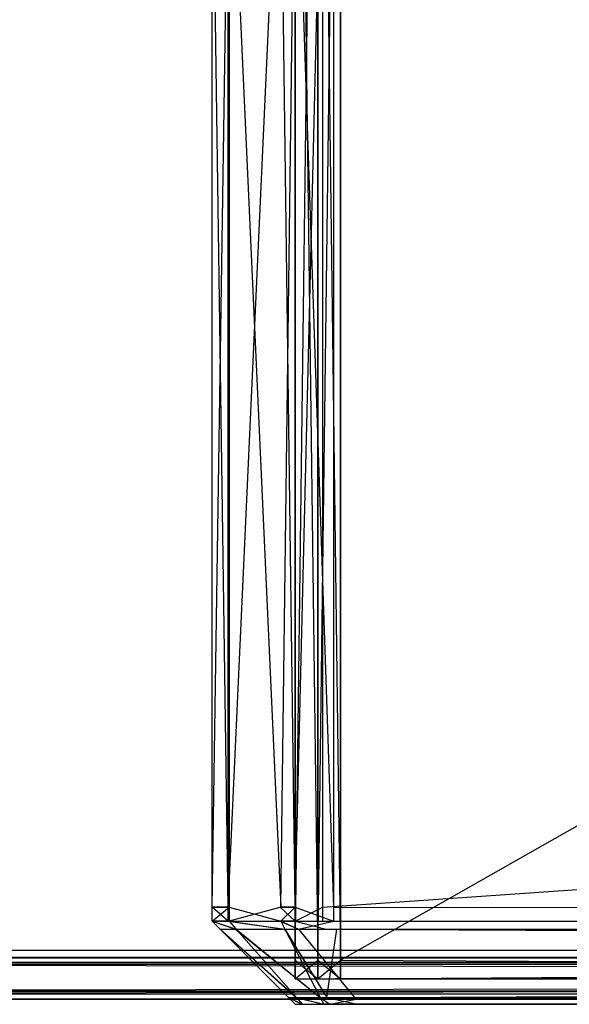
# Model space of a CAD drawing. Extents: x -0.418 to 0, y -0.27 to 0.
# Tile 11 of 99: x -0.40895 to -0.40234, y -0.27 to -0.25817. Entities that reach past the tile are written whole.
import ezdxf

# ---------------------------------------------------------------- set-up
doc = ezdxf.new("R2010")
doc.units = 0
for name, color, linetype in [('L15_KORPUS1_1___REPLACEMTFOREMP', 7, 'CONTINUOUS'), ('L16_KORPUS1_0___REPLACEMTFOREMP', 7, 'CONTINUOUS'), ('L4_FRONT_FINION_1___REPLACEMTFO', 7, 'CONTINUOUS'), ('L6_REGALELEMENT_0___REPLACEMTFO', 7, 'CONTINUOUS')]:
    doc.layers.add(name, color=color, linetype=linetype)

msp = doc.modelspace()

# ---------------------------------------------------------------- linework, layer by layer
at = {"layer": 'L15_KORPUS1_1___REPLACEMTFOREMP', "color": 8}
for points, invisible_edges in [([(-0.41709, -0.000749, 0.936), (-0.417094, -0.269344, 0.936), (-0.209, -0.269344, 0.936), (-0.41709, -0.000749, 0.936)], 15), ([(-0.417094, -0.269343, 0.928306), (-0.41709, -0.00075, 0.928306), (-0.209, -0.269343, 0.928306), (-0.417094, -0.269343, 0.928306)], 15), ([(-0.41709, -0.000749, 0.936), (-0.209, -0.269344, 0.936), (-0.209, -0.000749, 0.936), (-0.41709, -0.000749, 0.936)], 11), ([(-0.209, -0.269343, 0.928306), (-0.41709, -0.00075, 0.928306), (-0.209, -0.00075, 0.928306), (-0.209, -0.269343, 0.928306)], 11), ([(-0.209, -0.269343, 0.928306), (-0.417094, -0.269438, 0.928306), (-0.417094, -0.269343, 0.928306), (-0.209, -0.269343, 0.928306)], 13), ([(-0.417094, -0.269438, 0.928306), (-0.209, -0.269343, 0.928306), (-0.209, -0.269438, 0.928306), (-0.417094, -0.269438, 0.928306)], 14), ([(-0.209, -0.269438, 0.936), (-0.417094, -0.269344, 0.936), (-0.417094, -0.269438, 0.936), (-0.209, -0.269438, 0.936)], 13), ([(-0.417094, -0.269344, 0.936), (-0.209, -0.269438, 0.936), (-0.209, -0.269344, 0.936), (-0.417094, -0.269344, 0.936)], 14), ([(-0.209, -0.269518, 0.93592), (-0.417274, -0.269874, 0.935564), (-0.209, -0.269874, 0.935564), (-0.209, -0.269518, 0.93592)], 13), ([(-0.417274, -0.269874, 0.935564), (-0.209, -0.269518, 0.93592), (-0.417127, -0.269518, 0.93592), (-0.417274, -0.269874, 0.935564)], 14), ([(-0.417117, -0.269495, 0.928363), (-0.209, -0.269839, 0.928707), (-0.41726, -0.269839, 0.928707), (-0.417117, -0.269495, 0.928363)], 14), ([(-0.209, -0.269438, 0.936), (-0.417127, -0.269518, 0.93592), (-0.209, -0.269518, 0.93592), (-0.209, -0.269438, 0.936)], 13), ([(-0.417127, -0.269518, 0.93592), (-0.209, -0.269438, 0.936), (-0.417094, -0.269438, 0.936), (-0.417127, -0.269518, 0.93592)], 14), ([(-0.417094, -0.269438, 0.928306), (-0.209, -0.269495, 0.928363), (-0.417117, -0.269495, 0.928363), (-0.417094, -0.269438, 0.928306)], 14), ([(-0.209, -0.269839, 0.928707), (-0.417117, -0.269495, 0.928363), (-0.209, -0.269495, 0.928363), (-0.209, -0.269839, 0.928707)], 13), ([(-0.209, -0.269495, 0.928363), (-0.417094, -0.269438, 0.928306), (-0.209, -0.269438, 0.928306), (-0.209, -0.269495, 0.928363)], 13), ([(-0.41726, -0.269839, 0.928707), (-0.209, -0.269938, 0.928806), (-0.417301, -0.269938, 0.928806), (-0.41726, -0.269839, 0.928707)], 14), ([(-0.209, -0.269874, 0.935564), (-0.417301, -0.269938, 0.9355), (-0.209, -0.269938, 0.9355), (-0.209, -0.269874, 0.935564)], 13), ([(-0.417301, -0.269938, 0.9355), (-0.209, -0.269874, 0.935564), (-0.417274, -0.269874, 0.935564), (-0.417301, -0.269938, 0.9355)], 14), ([(-0.209, -0.269938, 0.928806), (-0.41726, -0.269839, 0.928707), (-0.209, -0.269839, 0.928707), (-0.209, -0.269938, 0.928806)], 13), ([(-0.209, -0.269938, 0.9355), (-0.417301, -0.269938, 0.935434), (-0.209, -0.269938, 0.935434), (-0.209, -0.269938, 0.9355)], 13), ([(-0.417301, -0.269938, 0.935434), (-0.209, -0.269938, 0.9355), (-0.417301, -0.269938, 0.9355), (-0.417301, -0.269938, 0.935434)], 14), ([(-0.209, -0.269938, 0.935434), (-0.417301, -0.269938, 0.928978), (-0.209, -0.269938, 0.928978), (-0.209, -0.269938, 0.935434)], 13), ([(-0.417301, -0.269938, 0.928978), (-0.209, -0.269938, 0.935434), (-0.417301, -0.269938, 0.935434), (-0.417301, -0.269938, 0.928978)], 14), ([(-0.209, -0.269938, 0.928978), (-0.417301, -0.269938, 0.928806), (-0.209, -0.269938, 0.928806), (-0.209, -0.269938, 0.928978)], 13), ([(-0.417301, -0.269938, 0.928806), (-0.209, -0.269938, 0.928978), (-0.417301, -0.269938, 0.928978), (-0.417301, -0.269938, 0.928806)], 14)]:
    msp.add_3dface(points, dxfattribs=dict(at, invisible_edges=invisible_edges))
at = {"layer": 'L16_KORPUS1_0___REPLACEMTFOREMP', "color": 8}
for points, invisible_edges in [([(-0.417094, -0.269344), (-0.41709, -0.000749), (-0.209, -0.269344), (-0.417094, -0.269344)], 15), ([(-0.41709, -0.00075, 0.007694), (-0.417094, -0.269343, 0.007694), (-0.209, -0.269343, 0.007694), (-0.41709, -0.00075, 0.007694)], 15), ([(-0.209, -0.269344), (-0.41709, -0.000749), (-0.209, -0.000749), (-0.209, -0.269344)], 10), ([(-0.41709, -0.00075, 0.007694), (-0.209, -0.269343, 0.007694), (-0.209, -0.00075, 0.007694), (-0.41709, -0.00075, 0.007694)], 10), ([(-0.209, -0.269438, 0.007694), (-0.417094, -0.269343, 0.007694), (-0.417094, -0.269438, 0.007694), (-0.209, -0.269438, 0.007694)], 13), ([(-0.417094, -0.269343, 0.007694), (-0.209, -0.269438, 0.007694), (-0.209, -0.269343, 0.007694), (-0.417094, -0.269343, 0.007694)], 14), ([(-0.209, -0.269344), (-0.417094, -0.269438), (-0.417094, -0.269344), (-0.209, -0.269344)], 13), ([(-0.417094, -0.269438), (-0.209, -0.269344), (-0.209, -0.269438), (-0.417094, -0.269438)], 14), ([(-0.417127, -0.269518, 0.00008), (-0.209, -0.269874, 0.000436), (-0.417274, -0.269874, 0.000436), (-0.417127, -0.269518, 0.00008)], 14), ([(-0.209, -0.269495, 0.007637), (-0.41726, -0.269839, 0.007293), (-0.209, -0.269839, 0.007293), (-0.209, -0.269495, 0.007637)], 13), ([(-0.41726, -0.269839, 0.007293), (-0.209, -0.269495, 0.007637), (-0.417117, -0.269495, 0.007637), (-0.41726, -0.269839, 0.007293)], 14), ([(-0.209, -0.269438), (-0.417127, -0.269518, 0.00008), (-0.417094, -0.269438), (-0.209, -0.269438)], 13), ([(-0.417127, -0.269518, 0.00008), (-0.209, -0.269438), (-0.209, -0.269518, 0.00008), (-0.417127, -0.269518, 0.00008)], 14), ([(-0.209, -0.269874, 0.000436), (-0.417127, -0.269518, 0.00008), (-0.209, -0.269518, 0.00008), (-0.209, -0.269874, 0.000436)], 13), ([(-0.209, -0.269438, 0.007694), (-0.417117, -0.269495, 0.007637), (-0.209, -0.269495, 0.007637), (-0.209, -0.269438, 0.007694)], 13), ([(-0.417117, -0.269495, 0.007637), (-0.209, -0.269438, 0.007694), (-0.417094, -0.269438, 0.007694), (-0.417117, -0.269495, 0.007637)], 14), ([(-0.209, -0.269938, 0.007194), (-0.41726, -0.269839, 0.007293), (-0.417301, -0.269938, 0.007194), (-0.209, -0.269938, 0.007194)], 13), ([(-0.209, -0.269874, 0.000436), (-0.417301, -0.269938, 0.0005), (-0.417274, -0.269874, 0.000436), (-0.209, -0.269874, 0.000436)], 13), ([(-0.417301, -0.269938, 0.0005), (-0.209, -0.269874, 0.000436), (-0.209, -0.269938, 0.0005), (-0.417301, -0.269938, 0.0005)], 14), ([(-0.41726, -0.269839, 0.007293), (-0.209, -0.269938, 0.007194), (-0.209, -0.269839, 0.007293), (-0.41726, -0.269839, 0.007293)], 14), ([(-0.209, -0.269938, 0.0005), (-0.417301, -0.269938, 0.000566), (-0.417301, -0.269938, 0.0005), (-0.209, -0.269938, 0.0005)], 13), ([(-0.417301, -0.269938, 0.000566), (-0.209, -0.269938, 0.0005), (-0.209, -0.269938, 0.000566), (-0.417301, -0.269938, 0.000566)], 14), ([(-0.209, -0.269938, 0.000566), (-0.417301, -0.269938, 0.007022), (-0.417301, -0.269938, 0.000566), (-0.209, -0.269938, 0.000566)], 13), ([(-0.417301, -0.269938, 0.007022), (-0.209, -0.269938, 0.000566), (-0.209, -0.269938, 0.007022), (-0.417301, -0.269938, 0.007022)], 14), ([(-0.209, -0.269938, 0.007022), (-0.417301, -0.269938, 0.007194), (-0.417301, -0.269938, 0.007022), (-0.209, -0.269938, 0.007022)], 13), ([(-0.417301, -0.269938, 0.007194), (-0.209, -0.269938, 0.007022), (-0.209, -0.269938, 0.007194), (-0.417301, -0.269938, 0.007194)], 14)]:
    msp.add_3dface(points, dxfattribs=dict(at, invisible_edges=invisible_edges))
at = {"layer": 'L4_FRONT_FINION_1___REPLACEMTFO', "color": 8}
for points, invisible_edges in [([(-0.40643, -0.255184, 0.586201), (-0.406635, -0.268833, 0.585995), (-0.40643, -0.268833, 0.586201), (-0.40643, -0.255184, 0.586201)], 13), ([(-0.406635, -0.268833, 0.585995), (-0.40643, -0.255184, 0.586201), (-0.406635, -0.255184, 0.585995), (-0.406635, -0.268833, 0.585995)], 14), ([(-0.406635, -0.255184, 0.01111), (-0.40644, -0.268833, 0.010916), (-0.406635, -0.268833, 0.01111), (-0.406635, -0.255184, 0.01111)], 13), ([(-0.40644, -0.268833, 0.010916), (-0.406635, -0.255184, 0.01111), (-0.40644, -0.255184, 0.010916), (-0.40644, -0.268833, 0.010916)], 14), ([(-0.406635, -0.255184, 0.011579), (-0.406635, -0.268833, 0.01111), (-0.406635, -0.268833, 0.011579), (-0.406635, -0.255184, 0.011579)], 13), ([(-0.406635, -0.268833, 0.01111), (-0.406635, -0.255184, 0.011579), (-0.406635, -0.255184, 0.01111), (-0.406635, -0.268833, 0.01111)], 14), ([(-0.406635, -0.255184, 0.585484), (-0.406635, -0.268833, 0.011579), (-0.406635, -0.268833, 0.585484), (-0.406635, -0.255184, 0.585484)], 13), ([(-0.406635, -0.268833, 0.011579), (-0.406635, -0.255184, 0.585484), (-0.406635, -0.255184, 0.011579), (-0.406635, -0.268833, 0.011579)], 14), ([(-0.406635, -0.255184, 0.585995), (-0.406635, -0.268833, 0.585484), (-0.406635, -0.268833, 0.585995), (-0.406635, -0.255184, 0.585995)], 13), ([(-0.406635, -0.268833, 0.585484), (-0.406635, -0.255184, 0.585995), (-0.406635, -0.255184, 0.585484), (-0.406635, -0.268833, 0.585484)], 14), ([(-0.405815, -0.255184, 0.01029), (-0.40644, -0.268833, 0.010916), (-0.40644, -0.255184, 0.010916), (-0.405815, -0.255184, 0.01029)], 13), ([(-0.40644, -0.268833, 0.010916), (-0.405815, -0.255184, 0.01029), (-0.405815, -0.268833, 0.01029), (-0.40644, -0.268833, 0.010916)], 14), ([(-0.405809, -0.268833, 0.586821), (-0.40643, -0.255184, 0.586201), (-0.40643, -0.268833, 0.586201), (-0.405809, -0.268833, 0.586821)], 13), ([(-0.40643, -0.255184, 0.586201), (-0.405809, -0.268833, 0.586821), (-0.405809, -0.255184, 0.586821), (-0.40643, -0.255184, 0.586201)], 14), ([(-0.405815, -0.255184, 0.01029), (-0.405635, -0.268833, 0.01011), (-0.405815, -0.268833, 0.01029), (-0.405815, -0.255184, 0.01029)], 13), ([(-0.405635, -0.268833, 0.01011), (-0.405815, -0.255184, 0.01029), (-0.405635, -0.255184, 0.01011), (-0.405635, -0.268833, 0.01011)], 14), ([(-0.405635, -0.255184, 0.586995), (-0.405809, -0.268833, 0.586821), (-0.405635, -0.268833, 0.586995), (-0.405635, -0.255184, 0.586995)], 13), ([(-0.405809, -0.268833, 0.586821), (-0.405635, -0.255184, 0.586995), (-0.405809, -0.255184, 0.586821), (-0.405809, -0.268833, 0.586821)], 14), ([(-0.405304, -0.255184, 0.01011), (-0.405635, -0.268833, 0.01011), (-0.405635, -0.255184, 0.01011), (-0.405304, -0.255184, 0.01011)], 13), ([(-0.405635, -0.268833, 0.01011), (-0.405304, -0.255184, 0.01011), (-0.405304, -0.268833, 0.01011), (-0.405635, -0.268833, 0.01011)], 14), ([(-0.405177, -0.268833, 0.586995), (-0.405635, -0.255184, 0.586995), (-0.405635, -0.268833, 0.586995), (-0.405177, -0.268833, 0.586995)], 13), ([(-0.405635, -0.255184, 0.586995), (-0.405177, -0.268833, 0.586995), (-0.405177, -0.255184, 0.586995), (-0.405635, -0.255184, 0.586995)], 14), ([(-0.209, -0.255184, 0.01011), (-0.405304, -0.268833, 0.01011), (-0.405304, -0.255184, 0.01011), (-0.209, -0.255184, 0.01011)], 13), ([(-0.405304, -0.268833, 0.01011), (-0.209, -0.255184, 0.01011), (-0.209, -0.268833, 0.01011), (-0.405304, -0.268833, 0.01011)], 14), ([(-0.209, -0.268833, 0.586995), (-0.405177, -0.255184, 0.586995), (-0.405177, -0.268833, 0.586995), (-0.209, -0.268833, 0.586995)], 13), ([(-0.405177, -0.255184, 0.586995), (-0.209, -0.268833, 0.586995), (-0.209, -0.255184, 0.586995), (-0.405177, -0.255184, 0.586995)], 14), ([(-0.406635, -0.268833, 0.585995), (-0.406635, -0.269001, 0.585484), (-0.406635, -0.269001, 0.585995), (-0.406635, -0.268833, 0.585995)], 13), ([(-0.406635, -0.269001, 0.585484), (-0.406635, -0.268833, 0.585995), (-0.406635, -0.268833, 0.585484), (-0.406635, -0.269001, 0.585484)], 14), ([(-0.406635, -0.268833, 0.585484), (-0.406635, -0.269001, 0.011579), (-0.406635, -0.269001, 0.585484), (-0.406635, -0.268833, 0.585484)], 13), ([(-0.406635, -0.269001, 0.011579), (-0.406635, -0.268833, 0.585484), (-0.406635, -0.268833, 0.011579), (-0.406635, -0.269001, 0.011579)], 14), ([(-0.406635, -0.268833, 0.011579), (-0.406635, -0.269001, 0.01111), (-0.406635, -0.269001, 0.011579), (-0.406635, -0.268833, 0.011579)], 13), ([(-0.406635, -0.269001, 0.01111), (-0.406635, -0.268833, 0.011579), (-0.406635, -0.268833, 0.01111), (-0.406635, -0.269001, 0.01111)], 14), ([(-0.406635, -0.268833, 0.01111), (-0.40644, -0.269001, 0.010916), (-0.406635, -0.269001, 0.01111), (-0.406635, -0.268833, 0.01111)], 13), ([(-0.40644, -0.269001, 0.010916), (-0.406635, -0.268833, 0.01111), (-0.40644, -0.268833, 0.010916), (-0.40644, -0.269001, 0.010916)], 14), ([(-0.40643, -0.268833, 0.586201), (-0.406635, -0.269001, 0.585995), (-0.40643, -0.269001, 0.586201), (-0.40643, -0.268833, 0.586201)], 13), ([(-0.406635, -0.269001, 0.585995), (-0.40643, -0.268833, 0.586201), (-0.406635, -0.268833, 0.585995), (-0.406635, -0.269001, 0.585995)], 14), ([(-0.405815, -0.268833, 0.01029), (-0.40644, -0.269001, 0.010916), (-0.40644, -0.268833, 0.010916), (-0.405815, -0.268833, 0.01029)], 13), ([(-0.40644, -0.269001, 0.010916), (-0.405815, -0.268833, 0.01029), (-0.405815, -0.269001, 0.01029), (-0.40644, -0.269001, 0.010916)], 14), ([(-0.405809, -0.269001, 0.586821), (-0.40643, -0.268833, 0.586201), (-0.40643, -0.269001, 0.586201), (-0.405809, -0.269001, 0.586821)], 13), ([(-0.40643, -0.268833, 0.586201), (-0.405809, -0.269001, 0.586821), (-0.405809, -0.268833, 0.586821), (-0.40643, -0.268833, 0.586201)], 14), ([(-0.405815, -0.268833, 0.01029), (-0.405635, -0.269001, 0.01011), (-0.405815, -0.269001, 0.01029), (-0.405815, -0.268833, 0.01029)], 13), ([(-0.405635, -0.269001, 0.01011), (-0.405815, -0.268833, 0.01029), (-0.405635, -0.268833, 0.01011), (-0.405635, -0.269001, 0.01011)], 14), ([(-0.405635, -0.268833, 0.586995), (-0.405809, -0.269001, 0.586821), (-0.405635, -0.269001, 0.586995), (-0.405635, -0.268833, 0.586995)], 13), ([(-0.405809, -0.269001, 0.586821), (-0.405635, -0.268833, 0.586995), (-0.405809, -0.268833, 0.586821), (-0.405809, -0.269001, 0.586821)], 14), ([(-0.405177, -0.269001, 0.586995), (-0.405635, -0.268833, 0.586995), (-0.405635, -0.269001, 0.586995), (-0.405177, -0.269001, 0.586995)], 13), ([(-0.405635, -0.268833, 0.586995), (-0.405177, -0.269001, 0.586995), (-0.405177, -0.268833, 0.586995), (-0.405635, -0.268833, 0.586995)], 14), ([(-0.405304, -0.268833, 0.01011), (-0.405635, -0.269001, 0.01011), (-0.405635, -0.268833, 0.01011), (-0.405304, -0.268833, 0.01011)], 13), ([(-0.405635, -0.269001, 0.01011), (-0.405304, -0.268833, 0.01011), (-0.405304, -0.269001, 0.01011), (-0.405635, -0.269001, 0.01011)], 14), ([(-0.209, -0.268833, 0.01011), (-0.405304, -0.269001, 0.01011), (-0.405304, -0.268833, 0.01011), (-0.209, -0.268833, 0.01011)], 13), ([(-0.405304, -0.269001, 0.01011), (-0.209, -0.268833, 0.01011), (-0.209, -0.269001, 0.01011), (-0.405304, -0.269001, 0.01011)], 14), ([(-0.209, -0.269001, 0.586995), (-0.405177, -0.268833, 0.586995), (-0.405177, -0.269001, 0.586995), (-0.209, -0.269001, 0.586995)], 13), ([(-0.405177, -0.268833, 0.586995), (-0.209, -0.269001, 0.586995), (-0.209, -0.268833, 0.586995), (-0.405177, -0.268833, 0.586995)], 14), ([(-0.406354, -0.269098, 0.010967), (-0.406635, -0.269001, 0.01111), (-0.40644, -0.269001, 0.010916), (-0.406354, -0.269098, 0.010967)], 13), ([(-0.406635, -0.269001, 0.01111), (-0.406354, -0.269098, 0.010967), (-0.406538, -0.269098, 0.011151), (-0.406635, -0.269001, 0.01111)], 14), ([(-0.406538, -0.269098, 0.585955), (-0.406635, -0.269001, 0.585484), (-0.406538, -0.269098, 0.585444), (-0.406538, -0.269098, 0.585955)], 13), ([(-0.406635, -0.269001, 0.585484), (-0.406538, -0.269098, 0.585955), (-0.406635, -0.269001, 0.585995), (-0.406635, -0.269001, 0.585484)], 14), ([(-0.406538, -0.269098, 0.011619), (-0.406635, -0.269001, 0.585484), (-0.406635, -0.269001, 0.011579), (-0.406538, -0.269098, 0.011619)], 13), ([(-0.406635, -0.269001, 0.585484), (-0.406538, -0.269098, 0.011619), (-0.406538, -0.269098, 0.585444), (-0.406635, -0.269001, 0.585484)], 14), ([(-0.406538, -0.269098, 0.011151), (-0.406635, -0.269001, 0.011579), (-0.406635, -0.269001, 0.01111), (-0.406538, -0.269098, 0.011151)], 13), ([(-0.406635, -0.269001, 0.011579), (-0.406538, -0.269098, 0.011151), (-0.406538, -0.269098, 0.011619), (-0.406635, -0.269001, 0.011579)], 14), ([(-0.406344, -0.269098, 0.586149), (-0.406635, -0.269001, 0.585995), (-0.406538, -0.269098, 0.585955), (-0.406344, -0.269098, 0.586149)], 13), ([(-0.406635, -0.269001, 0.585995), (-0.406344, -0.269098, 0.586149), (-0.40643, -0.269001, 0.586201), (-0.406635, -0.269001, 0.585995)], 14), ([(-0.405764, -0.269098, 0.010377), (-0.40644, -0.269001, 0.010916), (-0.405815, -0.269001, 0.01029), (-0.405764, -0.269098, 0.010377)], 13), ([(-0.40644, -0.269001, 0.010916), (-0.405764, -0.269098, 0.010377), (-0.406354, -0.269098, 0.010967), (-0.40644, -0.269001, 0.010916)], 14), ([(-0.405759, -0.269098, 0.586734), (-0.40643, -0.269001, 0.586201), (-0.406344, -0.269098, 0.586149), (-0.405759, -0.269098, 0.586734)], 13), ([(-0.40643, -0.269001, 0.586201), (-0.405759, -0.269098, 0.586734), (-0.405809, -0.269001, 0.586821), (-0.40643, -0.269001, 0.586201)], 14), ([(-0.405595, -0.269098, 0.010208), (-0.405815, -0.269001, 0.01029), (-0.405635, -0.269001, 0.01011), (-0.405595, -0.269098, 0.010208)], 13), ([(-0.405815, -0.269001, 0.01029), (-0.405595, -0.269098, 0.010208), (-0.405764, -0.269098, 0.010377), (-0.405815, -0.269001, 0.01029)], 14), ([(-0.405595, -0.269098, 0.586898), (-0.405809, -0.269001, 0.586821), (-0.405759, -0.269098, 0.586734), (-0.405595, -0.269098, 0.586898)], 13), ([(-0.405809, -0.269001, 0.586821), (-0.405595, -0.269098, 0.586898), (-0.405635, -0.269001, 0.586995), (-0.405809, -0.269001, 0.586821)], 14), ([(-0.405263, -0.269098, 0.010208), (-0.405635, -0.269001, 0.01011), (-0.405304, -0.269001, 0.01011), (-0.405263, -0.269098, 0.010208)], 13), ([(-0.405635, -0.269001, 0.01011), (-0.405263, -0.269098, 0.010208), (-0.405595, -0.269098, 0.010208), (-0.405635, -0.269001, 0.01011)], 14), ([(-0.405595, -0.269098, 0.586898), (-0.405177, -0.269001, 0.586995), (-0.405635, -0.269001, 0.586995), (-0.405595, -0.269098, 0.586898)], 14), ([(-0.405177, -0.269001, 0.586995), (-0.405595, -0.269098, 0.586898), (-0.405137, -0.269098, 0.586898), (-0.405177, -0.269001, 0.586995)], 13), ([(-0.209, -0.269098, 0.010208), (-0.405304, -0.269001, 0.01011), (-0.209, -0.269001, 0.01011), (-0.209, -0.269098, 0.010208)], 13), ([(-0.405304, -0.269001, 0.01011), (-0.209, -0.269098, 0.010208), (-0.405263, -0.269098, 0.010208), (-0.405304, -0.269001, 0.01011)], 14), ([(-0.405137, -0.269098, 0.586898), (-0.209, -0.269001, 0.586995), (-0.405177, -0.269001, 0.586995), (-0.405137, -0.269098, 0.586898)], 14), ([(-0.209, -0.269001, 0.586995), (-0.405137, -0.269098, 0.586898), (-0.209, -0.269098, 0.586898), (-0.209, -0.269001, 0.586995)], 13), ([(-0.405621, -0.269919, 0.585709), (-0.406538, -0.269098, 0.585955), (-0.405716, -0.269919, 0.585615), (-0.405621, -0.269919, 0.585709)], 13), ([(-0.406538, -0.269098, 0.585955), (-0.405621, -0.269919, 0.585709), (-0.406344, -0.269098, 0.586149), (-0.406538, -0.269098, 0.585955)], 14), ([(-0.405716, -0.269919, 0.011491), (-0.406538, -0.269098, 0.011619), (-0.406538, -0.269098, 0.011151), (-0.405716, -0.269919, 0.011491)], 13), ([(-0.406538, -0.269098, 0.011619), (-0.405716, -0.269919, 0.011491), (-0.405716, -0.269919, 0.011959), (-0.406538, -0.269098, 0.011619)], 14), ([(-0.405716, -0.269919, 0.011959), (-0.406538, -0.269098, 0.585444), (-0.406538, -0.269098, 0.011619), (-0.405716, -0.269919, 0.011959)], 13), ([(-0.406538, -0.269098, 0.585444), (-0.405716, -0.269919, 0.011959), (-0.405716, -0.269919, 0.585104), (-0.406538, -0.269098, 0.585444)], 14), ([(-0.405716, -0.269919, 0.585615), (-0.406538, -0.269098, 0.585444), (-0.405716, -0.269919, 0.585104), (-0.405716, -0.269919, 0.585615)], 13), ([(-0.406538, -0.269098, 0.585444), (-0.405716, -0.269919, 0.585615), (-0.406538, -0.269098, 0.585955), (-0.406538, -0.269098, 0.585444)], 14), ([(-0.405626, -0.269919, 0.011401), (-0.406538, -0.269098, 0.011151), (-0.406354, -0.269098, 0.010967), (-0.405626, -0.269919, 0.011401)], 13), ([(-0.406538, -0.269098, 0.011151), (-0.405626, -0.269919, 0.011401), (-0.405716, -0.269919, 0.011491), (-0.406538, -0.269098, 0.011151)], 14), ([(-0.405337, -0.269919, 0.011113), (-0.406354, -0.269098, 0.010967), (-0.405764, -0.269098, 0.010377), (-0.405337, -0.269919, 0.011113)], 13), ([(-0.406354, -0.269098, 0.010967), (-0.405337, -0.269919, 0.011113), (-0.405626, -0.269919, 0.011401), (-0.406354, -0.269098, 0.010967)], 14), ([(-0.405335, -0.269919, 0.585996), (-0.406344, -0.269098, 0.586149), (-0.405621, -0.269919, 0.585709), (-0.405335, -0.269919, 0.585996)], 13), ([(-0.406344, -0.269098, 0.586149), (-0.405335, -0.269919, 0.585996), (-0.405759, -0.269098, 0.586734), (-0.406344, -0.269098, 0.586149)], 14), ([(-0.405254, -0.269919, 0.01103), (-0.405764, -0.269098, 0.010377), (-0.405595, -0.269098, 0.010208), (-0.405254, -0.269919, 0.01103)], 13), ([(-0.405764, -0.269098, 0.010377), (-0.405254, -0.269919, 0.01103), (-0.405337, -0.269919, 0.011113), (-0.405764, -0.269098, 0.010377)], 14), ([(-0.405254, -0.269919, 0.586076), (-0.405759, -0.269098, 0.586734), (-0.405335, -0.269919, 0.585996), (-0.405254, -0.269919, 0.586076)], 13), ([(-0.405759, -0.269098, 0.586734), (-0.405254, -0.269919, 0.586076), (-0.405595, -0.269098, 0.586898), (-0.405759, -0.269098, 0.586734)], 14), ([(-0.404923, -0.269919, 0.01103), (-0.405595, -0.269098, 0.010208), (-0.405263, -0.269098, 0.010208), (-0.404923, -0.269919, 0.01103)], 13), ([(-0.405595, -0.269098, 0.010208), (-0.404923, -0.269919, 0.01103), (-0.405254, -0.269919, 0.01103), (-0.405595, -0.269098, 0.010208)], 14), ([(-0.405254, -0.269919, 0.586076), (-0.405137, -0.269098, 0.586898), (-0.405595, -0.269098, 0.586898), (-0.405254, -0.269919, 0.586076)], 14), ([(-0.209, -0.269919, 0.01103), (-0.405263, -0.269098, 0.010208), (-0.209, -0.269098, 0.010208), (-0.209, -0.269919, 0.01103)], 13), ([(-0.405263, -0.269098, 0.010208), (-0.209, -0.269919, 0.01103), (-0.404923, -0.269919, 0.01103), (-0.405263, -0.269098, 0.010208)], 14), ([(-0.405137, -0.269098, 0.586898), (-0.405254, -0.269919, 0.586076), (-0.404796, -0.269919, 0.586076), (-0.405137, -0.269098, 0.586898)], 13), ([(-0.404796, -0.269919, 0.586076), (-0.209, -0.269098, 0.586898), (-0.405137, -0.269098, 0.586898), (-0.404796, -0.269919, 0.586076)], 14), ([(-0.209, -0.269098, 0.586898), (-0.404796, -0.269919, 0.586076), (-0.209, -0.269919, 0.586076), (-0.209, -0.269098, 0.586898)], 13), ([(-0.405554, -0.27, 0.011444), (-0.405716, -0.269919, 0.011491), (-0.405626, -0.269919, 0.011401), (-0.405554, -0.27, 0.011444)], 13), ([(-0.405716, -0.269919, 0.011491), (-0.405554, -0.27, 0.011444), (-0.405635, -0.27, 0.011524), (-0.405716, -0.269919, 0.011491)], 14), ([(-0.405635, -0.27, 0.585581), (-0.405716, -0.269919, 0.585104), (-0.405635, -0.27, 0.585071), (-0.405635, -0.27, 0.585581)], 13), ([(-0.405716, -0.269919, 0.585104), (-0.405635, -0.27, 0.585581), (-0.405716, -0.269919, 0.585615), (-0.405716, -0.269919, 0.585104)], 14), ([(-0.405635, -0.27, 0.011992), (-0.405716, -0.269919, 0.585104), (-0.405716, -0.269919, 0.011959), (-0.405635, -0.27, 0.011992)], 13), ([(-0.405716, -0.269919, 0.585104), (-0.405635, -0.27, 0.011992), (-0.405635, -0.27, 0.585071), (-0.405716, -0.269919, 0.585104)], 14), ([(-0.405635, -0.27, 0.011524), (-0.405716, -0.269919, 0.011959), (-0.405716, -0.269919, 0.011491), (-0.405635, -0.27, 0.011524)], 13), ([(-0.405716, -0.269919, 0.011959), (-0.405635, -0.27, 0.011524), (-0.405635, -0.27, 0.011992), (-0.405716, -0.269919, 0.011959)], 14), ([(-0.40555, -0.27, 0.585666), (-0.405716, -0.269919, 0.585615), (-0.405635, -0.27, 0.585581), (-0.40555, -0.27, 0.585666)], 13), ([(-0.405716, -0.269919, 0.585615), (-0.40555, -0.27, 0.585666), (-0.405621, -0.269919, 0.585709), (-0.405716, -0.269919, 0.585615)], 14), ([(-0.405318, -0.27, 0.01168), (-0.405635, -0.27, 0.011524), (-0.405554, -0.27, 0.011444), (-0.405318, -0.27, 0.01168)], 13), ([(-0.405635, -0.27, 0.011524), (-0.405318, -0.27, 0.01168), (-0.405301, -0.27, 0.011853), (-0.405635, -0.27, 0.011524)], 14), ([(-0.405301, -0.27, 0.585277), (-0.405635, -0.27, 0.585071), (-0.405301, -0.27, 0.585071), (-0.405301, -0.27, 0.585277)], 13), ([(-0.405635, -0.27, 0.585071), (-0.405301, -0.27, 0.585277), (-0.405635, -0.27, 0.585581), (-0.405635, -0.27, 0.585071)], 14), ([(-0.405301, -0.27, 0.011853), (-0.405635, -0.27, 0.011992), (-0.405635, -0.27, 0.011524), (-0.405301, -0.27, 0.011853)], 13), ([(-0.405635, -0.27, 0.011992), (-0.405301, -0.27, 0.011853), (-0.405301, -0.27, 0.012119), (-0.405635, -0.27, 0.011992)], 14), ([(-0.405314, -0.27, 0.58543), (-0.405635, -0.27, 0.585581), (-0.405301, -0.27, 0.585277), (-0.405314, -0.27, 0.58543)], 13), ([(-0.405635, -0.27, 0.585581), (-0.405314, -0.27, 0.58543), (-0.40555, -0.27, 0.585666), (-0.405635, -0.27, 0.585581)], 14), ([(-0.405301, -0.27, 0.012119), (-0.405635, -0.27, 0.585071), (-0.405635, -0.27, 0.011992), (-0.405301, -0.27, 0.012119)], 13), ([(-0.405635, -0.27, 0.585071), (-0.405301, -0.27, 0.012119), (-0.405301, -0.27, 0.585071), (-0.405635, -0.27, 0.585071)], 14), ([(-0.405295, -0.27, 0.011185), (-0.405626, -0.269919, 0.011401), (-0.405337, -0.269919, 0.011113), (-0.405295, -0.27, 0.011185)], 13), ([(-0.405626, -0.269919, 0.011401), (-0.405295, -0.27, 0.011185), (-0.405554, -0.27, 0.011444), (-0.405626, -0.269919, 0.011401)], 14), ([(-0.405293, -0.27, 0.585923), (-0.405621, -0.269919, 0.585709), (-0.40555, -0.27, 0.585666), (-0.405293, -0.27, 0.585923)], 13), ([(-0.405621, -0.269919, 0.585709), (-0.405293, -0.27, 0.585923), (-0.405335, -0.269919, 0.585996), (-0.405621, -0.269919, 0.585709)], 14), ([(-0.405059, -0.27, 0.011421), (-0.405554, -0.27, 0.011444), (-0.405295, -0.27, 0.011185), (-0.405059, -0.27, 0.011421)], 13), ([(-0.405554, -0.27, 0.011444), (-0.405059, -0.27, 0.011421), (-0.405318, -0.27, 0.01168), (-0.405554, -0.27, 0.011444)], 14), ([(-0.405057, -0.27, 0.585652), (-0.40555, -0.27, 0.585666), (-0.405314, -0.27, 0.58543), (-0.405057, -0.27, 0.585652)], 13), ([(-0.40555, -0.27, 0.585666), (-0.405057, -0.27, 0.585652), (-0.405293, -0.27, 0.585923), (-0.40555, -0.27, 0.585666)], 14), ([(-0.405221, -0.27, 0.01111), (-0.405337, -0.269919, 0.011113), (-0.405254, -0.269919, 0.01103), (-0.405221, -0.27, 0.01111)], 13), ([(-0.405337, -0.269919, 0.011113), (-0.405221, -0.27, 0.01111), (-0.405295, -0.27, 0.011185), (-0.405337, -0.269919, 0.011113)], 14), ([(-0.405221, -0.27, 0.585995), (-0.405335, -0.269919, 0.585996), (-0.405293, -0.27, 0.585923), (-0.405221, -0.27, 0.585995)], 13), ([(-0.405335, -0.269919, 0.585996), (-0.405221, -0.27, 0.585995), (-0.405254, -0.269919, 0.586076), (-0.405335, -0.269919, 0.585996)], 14), ([(-0.404938, -0.27, 0.011444), (-0.209, -0.27, 0.585662), (-0.405318, -0.27, 0.01168), (-0.404938, -0.27, 0.011444)], 13), ([(-0.405318, -0.27, 0.01168), (-0.209, -0.27, 0.585662), (-0.405301, -0.27, 0.011853), (-0.405318, -0.27, 0.01168)], 10), ([(-0.405318, -0.27, 0.01168), (-0.405059, -0.27, 0.011421), (-0.404938, -0.27, 0.011444), (-0.405318, -0.27, 0.01168)], 15), ([(-0.405301, -0.27, 0.585277), (-0.209, -0.27, 0.585662), (-0.405314, -0.27, 0.58543), (-0.405301, -0.27, 0.585277)], 15), ([(-0.405314, -0.27, 0.58543), (-0.209, -0.27, 0.585662), (-0.405057, -0.27, 0.585652), (-0.405314, -0.27, 0.58543)], 15), ([(-0.405301, -0.27, 0.011853), (-0.209, -0.27, 0.585662), (-0.405301, -0.27, 0.012119), (-0.405301, -0.27, 0.011853)], 13), ([(-0.405301, -0.27, 0.012119), (-0.209, -0.27, 0.585662), (-0.405301, -0.27, 0.585071), (-0.405301, -0.27, 0.012119)], 10), ([(-0.405301, -0.27, 0.585071), (-0.209, -0.27, 0.585662), (-0.405301, -0.27, 0.585277), (-0.405301, -0.27, 0.585071)], 13), ([(-0.404938, -0.27, 0.011444), (-0.405295, -0.27, 0.011185), (-0.405221, -0.27, 0.01111), (-0.404938, -0.27, 0.011444)], 13), ([(-0.405295, -0.27, 0.011185), (-0.404938, -0.27, 0.011444), (-0.405059, -0.27, 0.011421), (-0.405295, -0.27, 0.011185)], 14), ([(-0.4049, -0.27, 0.585662), (-0.405293, -0.27, 0.585923), (-0.405057, -0.27, 0.585652), (-0.4049, -0.27, 0.585662)], 13), ([(-0.405293, -0.27, 0.585923), (-0.4049, -0.27, 0.585662), (-0.405221, -0.27, 0.585995), (-0.405293, -0.27, 0.585923)], 14), ([(-0.405221, -0.27, 0.585995), (-0.404796, -0.269919, 0.586076), (-0.405254, -0.269919, 0.586076), (-0.405221, -0.27, 0.585995)], 14), ([(-0.40489, -0.27, 0.01111), (-0.405254, -0.269919, 0.01103), (-0.404923, -0.269919, 0.01103), (-0.40489, -0.27, 0.01111)], 13), ([(-0.405254, -0.269919, 0.01103), (-0.40489, -0.27, 0.01111), (-0.405221, -0.27, 0.01111), (-0.405254, -0.269919, 0.01103)], 14), ([(-0.404796, -0.269919, 0.586076), (-0.405221, -0.27, 0.585995), (-0.404763, -0.27, 0.585995), (-0.404796, -0.269919, 0.586076)], 13), ([(-0.4049, -0.27, 0.585662), (-0.404763, -0.27, 0.585995), (-0.405221, -0.27, 0.585995), (-0.4049, -0.27, 0.585662)], 14), ([(-0.404734, -0.27, 0.011444), (-0.405221, -0.27, 0.01111), (-0.40489, -0.27, 0.01111), (-0.404734, -0.27, 0.011444)], 13), ([(-0.405221, -0.27, 0.01111), (-0.404734, -0.27, 0.011444), (-0.404938, -0.27, 0.011444), (-0.405221, -0.27, 0.01111)], 14), ([(-0.405057, -0.27, 0.585652), (-0.209, -0.27, 0.585662), (-0.4049, -0.27, 0.585662), (-0.405057, -0.27, 0.585652)], 15), ([(-0.404734, -0.27, 0.011444), (-0.209, -0.27, 0.585662), (-0.404938, -0.27, 0.011444), (-0.404734, -0.27, 0.011444)], 10), ([(-0.209, -0.27, 0.01111), (-0.404923, -0.269919, 0.01103), (-0.209, -0.269919, 0.01103), (-0.209, -0.27, 0.01111)], 13), ([(-0.404923, -0.269919, 0.01103), (-0.209, -0.27, 0.01111), (-0.40489, -0.27, 0.01111), (-0.404923, -0.269919, 0.01103)], 14), ([(-0.404763, -0.27, 0.585995), (-0.4049, -0.27, 0.585662), (-0.404763, -0.27, 0.585662), (-0.404763, -0.27, 0.585995)], 13), ([(-0.4049, -0.27, 0.585662), (-0.209, -0.27, 0.585662), (-0.404763, -0.27, 0.585662), (-0.4049, -0.27, 0.585662)], 15), ([(-0.209, -0.27, 0.011444), (-0.40489, -0.27, 0.01111), (-0.209, -0.27, 0.01111), (-0.209, -0.27, 0.011444)], 13), ([(-0.40489, -0.27, 0.01111), (-0.209, -0.27, 0.011444), (-0.404734, -0.27, 0.011444), (-0.40489, -0.27, 0.01111)], 14), ([(-0.404763, -0.27, 0.585995), (-0.209, -0.269919, 0.586076), (-0.404796, -0.269919, 0.586076), (-0.404763, -0.27, 0.585995)], 14), ([(-0.209, -0.269919, 0.586076), (-0.404763, -0.27, 0.585995), (-0.209, -0.27, 0.585995), (-0.209, -0.269919, 0.586076)], 13), ([(-0.209, -0.27, 0.585995), (-0.404763, -0.27, 0.585662), (-0.209, -0.27, 0.585662), (-0.209, -0.27, 0.585995)], 13), ([(-0.404763, -0.27, 0.585662), (-0.209, -0.27, 0.585995), (-0.404763, -0.27, 0.585995), (-0.404763, -0.27, 0.585662)], 14), ([(-0.209, -0.27, 0.585662), (-0.404734, -0.27, 0.011444), (-0.209, -0.27, 0.011444), (-0.209, -0.27, 0.585662)], 13)]:
    msp.add_3dface(points, dxfattribs=dict(at, invisible_edges=invisible_edges))
at = {"layer": 'L6_REGALELEMENT_0___REPLACEMTFO', "color": 40}
for points, invisible_edges in [([(-0.405365, -0.269468, 0.924859), (-0.405635, -0.24806, 0.924859), (-0.405635, -0.269468, 0.924859), (-0.405365, -0.269468, 0.924859)], 13), ([(-0.405635, -0.24806, 0.924859), (-0.405365, -0.269468, 0.924859), (-0.405365, -0.24806, 0.924859), (-0.405635, -0.24806, 0.924859)], 14), ([(-0.405365, -0.24806, 0.591738), (-0.405635, -0.269468, 0.591738), (-0.405635, -0.24806, 0.591738), (-0.405365, -0.24806, 0.591738)], 13), ([(-0.405635, -0.269468, 0.591738), (-0.405365, -0.24806, 0.591738), (-0.405365, -0.269468, 0.591738), (-0.405635, -0.269468, 0.591738)], 14), ([(-0.405635, -0.24806, 0.924859), (-0.405635, -0.269468, 0.924628), (-0.405635, -0.269468, 0.924859), (-0.405635, -0.24806, 0.924859)], 13), ([(-0.405635, -0.269468, 0.924628), (-0.405635, -0.24806, 0.924859), (-0.405635, -0.24806, 0.924628), (-0.405635, -0.269468, 0.924628)], 14), ([(-0.405635, -0.24806, 0.924628), (-0.405635, -0.269468, 0.592087), (-0.405635, -0.269468, 0.924628), (-0.405635, -0.24806, 0.924628)], 13), ([(-0.405635, -0.269468, 0.592087), (-0.405635, -0.24806, 0.924628), (-0.405635, -0.24806, 0.592087), (-0.405635, -0.269468, 0.592087)], 14), ([(-0.405635, -0.24806, 0.592087), (-0.405635, -0.269468, 0.591738), (-0.405635, -0.269468, 0.592087), (-0.405635, -0.24806, 0.592087)], 13), ([(-0.405635, -0.269468, 0.591738), (-0.405635, -0.24806, 0.592087), (-0.405635, -0.24806, 0.591738), (-0.405635, -0.269468, 0.591738)], 14), ([(-0.405091, -0.269468, 0.924859), (-0.405365, -0.24806, 0.924859), (-0.405365, -0.269468, 0.924859), (-0.405091, -0.269468, 0.924859)], 13), ([(-0.405365, -0.24806, 0.924859), (-0.405091, -0.269468, 0.924859), (-0.405091, -0.24806, 0.924859), (-0.405365, -0.24806, 0.924859)], 14), ([(-0.405091, -0.24806, 0.591738), (-0.405365, -0.269468, 0.591738), (-0.405365, -0.24806, 0.591738), (-0.405091, -0.24806, 0.591738)], 13), ([(-0.405365, -0.269468, 0.591738), (-0.405091, -0.24806, 0.591738), (-0.405091, -0.269468, 0.591738), (-0.405365, -0.269468, 0.591738)], 14), ([(-0.367358, -0.24806, 0.591738), (-0.405091, -0.269468, 0.591738), (-0.405091, -0.24806, 0.591738), (-0.367358, -0.24806, 0.591738)], 13), ([(-0.405091, -0.269468, 0.591738), (-0.367358, -0.24806, 0.591738), (-0.367358, -0.269468, 0.591738), (-0.405091, -0.269468, 0.591738)], 14), ([(-0.367358, -0.269468, 0.924859), (-0.405091, -0.24806, 0.924859), (-0.405091, -0.269468, 0.924859), (-0.367358, -0.269468, 0.924859)], 13), ([(-0.405091, -0.24806, 0.924859), (-0.367358, -0.269468, 0.924859), (-0.367358, -0.24806, 0.924859), (-0.405091, -0.24806, 0.924859)], 14), ([(-0.405635, -0.269468, 0.592087), (-0.405635, -0.269692, 0.591738), (-0.405635, -0.269692, 0.592087), (-0.405635, -0.269468, 0.592087)], 13), ([(-0.405635, -0.269692, 0.591738), (-0.405635, -0.269468, 0.592087), (-0.405635, -0.269468, 0.591738), (-0.405635, -0.269692, 0.591738)], 14), ([(-0.405635, -0.269468, 0.924628), (-0.405635, -0.269692, 0.592087), (-0.405635, -0.269692, 0.924628), (-0.405635, -0.269468, 0.924628)], 13), ([(-0.405635, -0.269692, 0.592087), (-0.405635, -0.269468, 0.924628), (-0.405635, -0.269468, 0.592087), (-0.405635, -0.269692, 0.592087)], 14), ([(-0.405635, -0.269468, 0.924859), (-0.405635, -0.269692, 0.924628), (-0.405635, -0.269692, 0.924859), (-0.405635, -0.269468, 0.924859)], 13), ([(-0.405635, -0.269692, 0.924628), (-0.405635, -0.269468, 0.924859), (-0.405635, -0.269468, 0.924628), (-0.405635, -0.269692, 0.924628)], 14), ([(-0.405365, -0.269468, 0.591738), (-0.405635, -0.269692, 0.591738), (-0.405635, -0.269468, 0.591738), (-0.405365, -0.269468, 0.591738)], 13), ([(-0.405635, -0.269692, 0.591738), (-0.405365, -0.269468, 0.591738), (-0.405365, -0.269692, 0.591738), (-0.405635, -0.269692, 0.591738)], 14), ([(-0.405365, -0.269692, 0.924859), (-0.405635, -0.269468, 0.924859), (-0.405635, -0.269692, 0.924859), (-0.405365, -0.269692, 0.924859)], 13), ([(-0.405635, -0.269468, 0.924859), (-0.405365, -0.269692, 0.924859), (-0.405365, -0.269468, 0.924859), (-0.405635, -0.269468, 0.924859)], 14), ([(-0.405091, -0.269468, 0.591738), (-0.405365, -0.269692, 0.591738), (-0.405365, -0.269468, 0.591738), (-0.405091, -0.269468, 0.591738)], 13), ([(-0.405365, -0.269692, 0.591738), (-0.405091, -0.269468, 0.591738), (-0.405091, -0.269692, 0.591738), (-0.405365, -0.269692, 0.591738)], 14), ([(-0.405091, -0.269692, 0.924859), (-0.405365, -0.269468, 0.924859), (-0.405365, -0.269692, 0.924859), (-0.405091, -0.269692, 0.924859)], 13), ([(-0.405365, -0.269468, 0.924859), (-0.405091, -0.269692, 0.924859), (-0.405091, -0.269468, 0.924859), (-0.405365, -0.269468, 0.924859)], 14), ([(-0.367358, -0.269468, 0.591738), (-0.405091, -0.269692, 0.591738), (-0.405091, -0.269468, 0.591738), (-0.367358, -0.269468, 0.591738)], 13), ([(-0.405091, -0.269692, 0.591738), (-0.367358, -0.269468, 0.591738), (-0.367358, -0.269692, 0.591738), (-0.405091, -0.269692, 0.591738)], 14), ([(-0.367358, -0.269692, 0.924859), (-0.405091, -0.269468, 0.924859), (-0.405091, -0.269692, 0.924859), (-0.367358, -0.269692, 0.924859)], 13), ([(-0.405091, -0.269468, 0.924859), (-0.367358, -0.269692, 0.924859), (-0.367358, -0.269468, 0.924859), (-0.405091, -0.269468, 0.924859)], 14), ([(-0.405419, -0.269692, 0.591945), (-0.405635, -0.269692, 0.592087), (-0.405635, -0.269692, 0.591738), (-0.405419, -0.269692, 0.591945)], 13), ([(-0.405635, -0.269692, 0.592087), (-0.405419, -0.269692, 0.591945), (-0.405419, -0.269692, 0.592293), (-0.405635, -0.269692, 0.592087)], 14), ([(-0.405419, -0.269692, 0.592293), (-0.405635, -0.269692, 0.924628), (-0.405635, -0.269692, 0.592087), (-0.405419, -0.269692, 0.592293)], 13), ([(-0.405635, -0.269692, 0.924628), (-0.405419, -0.269692, 0.592293), (-0.405419, -0.269692, 0.924412), (-0.405635, -0.269692, 0.924628)], 14), ([(-0.405419, -0.269692, 0.924643), (-0.405365, -0.269692, 0.924859), (-0.405635, -0.269692, 0.924859), (-0.405419, -0.269692, 0.924643)], 14), ([(-0.405419, -0.269692, 0.924643), (-0.405635, -0.269692, 0.924628), (-0.405419, -0.269692, 0.924412), (-0.405419, -0.269692, 0.924643)], 13), ([(-0.405635, -0.269692, 0.924628), (-0.405419, -0.269692, 0.924643), (-0.405635, -0.269692, 0.924859), (-0.405635, -0.269692, 0.924628)], 14), ([(-0.40515, -0.269692, 0.591945), (-0.405635, -0.269692, 0.591738), (-0.405365, -0.269692, 0.591738), (-0.40515, -0.269692, 0.591945)], 13), ([(-0.405635, -0.269692, 0.591738), (-0.40515, -0.269692, 0.591945), (-0.405419, -0.269692, 0.591945), (-0.405635, -0.269692, 0.591738)], 14), ([(-0.402178, -0.269692, 0.594811), (-0.405419, -0.269692, 0.591945), (-0.40515, -0.269692, 0.591945), (-0.402178, -0.269692, 0.594811)], 13), ([(-0.405419, -0.269692, 0.591945), (-0.402178, -0.269692, 0.594811), (-0.402443, -0.269692, 0.594811), (-0.405419, -0.269692, 0.591945)], 14), ([(-0.402443, -0.269692, 0.921656), (-0.405419, -0.269692, 0.924412), (-0.402443, -0.269692, 0.921429), (-0.402443, -0.269692, 0.921656)], 13), ([(-0.405419, -0.269692, 0.924412), (-0.402443, -0.269692, 0.921656), (-0.405419, -0.269692, 0.924643), (-0.405419, -0.269692, 0.924412)], 14), ([(-0.402443, -0.269692, 0.921656), (-0.40515, -0.269692, 0.924643), (-0.405419, -0.269692, 0.924643), (-0.402443, -0.269692, 0.921656)], 14), ([(-0.402443, -0.269692, 0.595154), (-0.405419, -0.269692, 0.924412), (-0.405419, -0.269692, 0.592293), (-0.402443, -0.269692, 0.595154)], 13), ([(-0.405419, -0.269692, 0.924412), (-0.402443, -0.269692, 0.595154), (-0.402443, -0.269692, 0.921429), (-0.405419, -0.269692, 0.924412)], 14), ([(-0.402443, -0.269692, 0.594811), (-0.405419, -0.269692, 0.592293), (-0.405419, -0.269692, 0.591945), (-0.402443, -0.269692, 0.594811)], 13), ([(-0.405419, -0.269692, 0.592293), (-0.402443, -0.269692, 0.594811), (-0.402443, -0.269692, 0.595154), (-0.405419, -0.269692, 0.592293)], 14), ([(-0.405365, -0.269692, 0.924859), (-0.405419, -0.269692, 0.924643), (-0.40515, -0.269692, 0.924643), (-0.405365, -0.269692, 0.924859)], 13), ([(-0.40515, -0.269692, 0.924643), (-0.405091, -0.269692, 0.924859), (-0.405365, -0.269692, 0.924859), (-0.40515, -0.269692, 0.924643)], 14), ([(-0.404876, -0.269692, 0.591945), (-0.405365, -0.269692, 0.591738), (-0.405091, -0.269692, 0.591738), (-0.404876, -0.269692, 0.591945)], 13), ([(-0.405365, -0.269692, 0.591738), (-0.404876, -0.269692, 0.591945), (-0.40515, -0.269692, 0.591945), (-0.405365, -0.269692, 0.591738)], 14), ([(-0.40515, -0.269692, 0.924643), (-0.402443, -0.269692, 0.921656), (-0.402178, -0.269692, 0.921656), (-0.40515, -0.269692, 0.924643)], 13), ([(-0.401908, -0.269692, 0.594811), (-0.40515, -0.269692, 0.591945), (-0.404876, -0.269692, 0.591945), (-0.401908, -0.269692, 0.594811)], 13), ([(-0.40515, -0.269692, 0.591945), (-0.401908, -0.269692, 0.594811), (-0.402178, -0.269692, 0.594811), (-0.40515, -0.269692, 0.591945)], 14), ([(-0.402178, -0.269692, 0.921656), (-0.404876, -0.269692, 0.924643), (-0.40515, -0.269692, 0.924643), (-0.402178, -0.269692, 0.921656)], 14), ([(-0.405091, -0.269692, 0.924859), (-0.40515, -0.269692, 0.924643), (-0.404876, -0.269692, 0.924643), (-0.405091, -0.269692, 0.924859)], 13), ([(-0.404876, -0.269692, 0.924643), (-0.367358, -0.269692, 0.924859), (-0.405091, -0.269692, 0.924859), (-0.404876, -0.269692, 0.924643)], 14), ([(-0.367184, -0.269692, 0.591945), (-0.405091, -0.269692, 0.591738), (-0.367358, -0.269692, 0.591738), (-0.367184, -0.269692, 0.591945)], 13), ([(-0.405091, -0.269692, 0.591738), (-0.367184, -0.269692, 0.591945), (-0.404876, -0.269692, 0.591945), (-0.405091, -0.269692, 0.591738)], 14), ([(-0.401908, -0.269692, 0.921656), (-0.367184, -0.269692, 0.924643), (-0.404876, -0.269692, 0.924643), (-0.401908, -0.269692, 0.921656)], 14), ([(-0.367358, -0.269692, 0.924859), (-0.404876, -0.269692, 0.924643), (-0.367184, -0.269692, 0.924643), (-0.367358, -0.269692, 0.924859)], 13), ([(-0.364787, -0.269692, 0.594811), (-0.404876, -0.269692, 0.591945), (-0.367184, -0.269692, 0.591945), (-0.364787, -0.269692, 0.594811)], 13), ([(-0.404876, -0.269692, 0.591945), (-0.364787, -0.269692, 0.594811), (-0.401908, -0.269692, 0.594811), (-0.404876, -0.269692, 0.591945)], 14), ([(-0.404876, -0.269692, 0.924643), (-0.402178, -0.269692, 0.921656), (-0.401908, -0.269692, 0.921656), (-0.404876, -0.269692, 0.924643)], 13), ([(-0.402317, -0.269692, 0.594932), (-0.402443, -0.269692, 0.595154), (-0.402443, -0.269692, 0.594811), (-0.402317, -0.269692, 0.594932)], 13), ([(-0.402443, -0.269692, 0.595154), (-0.402317, -0.269692, 0.594932), (-0.402317, -0.269692, 0.595274), (-0.402443, -0.269692, 0.595154)], 14), ([(-0.402317, -0.269692, 0.595274), (-0.402443, -0.269692, 0.921429), (-0.402443, -0.269692, 0.595154), (-0.402317, -0.269692, 0.595274)], 13), ([(-0.402443, -0.269692, 0.921429), (-0.402317, -0.269692, 0.595274), (-0.402317, -0.269692, 0.921303), (-0.402443, -0.269692, 0.921429)], 14), ([(-0.402317, -0.269692, 0.921529), (-0.402178, -0.269692, 0.921656), (-0.402443, -0.269692, 0.921656), (-0.402317, -0.269692, 0.921529)], 14), ([(-0.402317, -0.269692, 0.921529), (-0.402443, -0.269692, 0.921429), (-0.402317, -0.269692, 0.921303), (-0.402317, -0.269692, 0.921529)], 13), ([(-0.402443, -0.269692, 0.921429), (-0.402317, -0.269692, 0.921529), (-0.402443, -0.269692, 0.921656), (-0.402443, -0.269692, 0.921429)], 14), ([(-0.402052, -0.269692, 0.594932), (-0.402443, -0.269692, 0.594811), (-0.402178, -0.269692, 0.594811), (-0.402052, -0.269692, 0.594932)], 13), ([(-0.402443, -0.269692, 0.594811), (-0.402052, -0.269692, 0.594932), (-0.402317, -0.269692, 0.594932), (-0.402443, -0.269692, 0.594811)], 14)]:
    msp.add_3dface(points, dxfattribs=dict(at, invisible_edges=invisible_edges))

doc.saveas('drawing.dxf')
